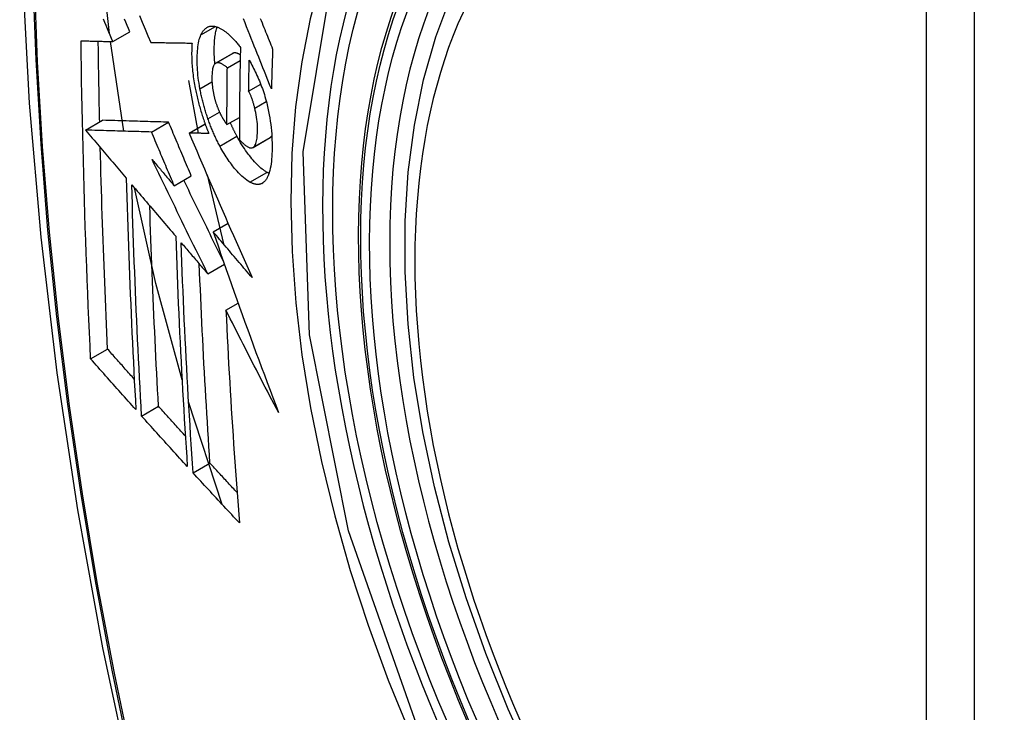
# Model space of a CAD drawing. Header units: inches. Extents: x 581 to 683, y 228 to 312.
# Tile 35 of 104: x 605.763 to 606.104, y 295.39 to 295.629. Entities that reach past the tile are written whole.
import ezdxf

# ---------------------------------------------------------------- set-up
doc = ezdxf.new("R2010")
doc.units = ezdxf.units.IN
doc.header["$MEASUREMENT"] = 0
doc.layers.add('Visible Edges(ANSI)', color=7, linetype='Continuous', lineweight=25)
doc.layers.add('Visible Tangent Edges(ANSI)', color=7, linetype='Continuous', lineweight=25)

msp = doc.modelspace()

# ---------------------------------------------------------------- linework, layer by layer
at = {"layer": 'Visible Edges(ANSI)'}
for p, q in [((605.79546, 295.62147), (605.80135, 295.62487)), ((605.79929, 295.5905), (605.79463, 295.62149)), ((605.80855, 295.62119), (605.80866, 295.62118)), ((605.83099, 295.61399), (605.83688, 295.61738)), ((605.83505, 295.61241), (605.83948, 295.61496)), ((605.82156, 295.60803), (605.82499, 295.58979)), ((605.84241, 295.60434), (605.84657, 295.60673)), ((605.78603, 295.59089), (605.79192, 295.59428)), ((605.79192, 295.59428), (605.79192, 295.59428)), ((605.80883, 295.59022), (605.81473, 295.59362)), ((605.82181, 295.58987), (605.82734, 295.59306)), ((605.83491, 295.59277), (605.83922, 295.59525)), ((605.78603, 295.59089), (605.78603, 295.59089)), ((605.82197, 295.58987), (605.82181, 295.58987)), ((605.84391, 295.58489), (605.84981, 295.58829)), ((605.84981, 295.58829), (605.84986, 295.58832)), ((605.81669, 295.57164), (605.82259, 295.57503)), ((605.82803, 295.57538), (605.83369, 295.55157)), ((605.83015, 295.55574), (605.83528, 295.5587)), ((605.82828, 295.54122), (605.83403, 295.54453)), ((605.83456, 295.52864), (605.83878, 295.53107)), ((605.78778, 295.51184), (605.79365, 295.51522)), ((605.83328, 295.46151), (605.82166, 295.49701)), ((605.8054, 295.49208), (605.81125, 295.49545)), ((605.8232, 295.47245), (605.82904, 295.47581))]:
    msp.add_line(p, q, dxfattribs=at)
at = {"layer": 'Visible Edges(ANSI)', "flags": 128}
for points in [[(605.81728, 296.02388), (605.80444, 295.98577), (605.79339, 295.94653), (605.78409, 295.90624), (605.77654, 295.86497), (605.7707, 295.82278), (605.76655, 295.77974), (605.76408, 295.7359), (605.76326, 295.69132), (605.76407, 295.64608), (605.7665, 295.60022), (605.77052, 295.55383), (605.77612, 295.50695), (605.78326, 295.45966), (605.79194, 295.41203), (605.80213, 295.36411), (605.81381, 295.31599)], [(605.94074, 295.37177), (605.93216, 295.39078), (605.92442, 295.40997), (605.91757, 295.42923), (605.91163, 295.44849), (605.90664, 295.46767), (605.90261, 295.48667), (605.89957, 295.50542), (605.89754, 295.52384), (605.89653, 295.54185), (605.89655, 295.55936), (605.89761, 295.57632), (605.89971, 295.59264), (605.90286, 295.60825), (605.90707, 295.62308), (605.91233, 295.63706), (605.91863, 295.65013), (605.92596, 295.66219), (605.9343, 295.67319), (605.94363, 295.68303), (605.95388, 295.69164), (605.96499, 295.69895)], [(605.7943, 295.62421), (605.79216, 295.64422), (605.79068, 295.66397)], [(605.80465, 295.63047), (605.80563, 295.62814), (605.80661, 295.62581), (605.80758, 295.62349), (605.80855, 295.62119)], [(605.84641, 295.62949), (605.84672, 295.62871), (605.84703, 295.62794), (605.84735, 295.62716), (605.84766, 295.62639), (605.84797, 295.62563), (605.84828, 295.62486), (605.84859, 295.6241), (605.84889, 295.62334), (605.8492, 295.62259), (605.8495, 295.62184), (605.84981, 295.62109), (605.85011, 295.62034), (605.85041, 295.6196), (605.85071, 295.61886)], [(605.79546, 295.62147), (605.79499, 295.62257), (605.79452, 295.62367), (605.79406, 295.62477), (605.79359, 295.62587), (605.79313, 295.62697), (605.79266, 295.62807), (605.79219, 295.62917)], [(605.80135, 295.62487), (605.80089, 295.62597), (605.80042, 295.62706), (605.79996, 295.62816), (605.79949, 295.62926)], [(605.82593, 295.62381), (605.82603, 295.62403), (605.82614, 295.62425), (605.82625, 295.62445), (605.82637, 295.62464), (605.82648, 295.62483), (605.8266, 295.62501), (605.82673, 295.62518), (605.82686, 295.62535), (605.82699, 295.6255), (605.82712, 295.62565), (605.82726, 295.62579), (605.8274, 295.62592), (605.82754, 295.62604), (605.82769, 295.62615), (605.82784, 295.62626), (605.82799, 295.62635), (605.82814, 295.62644), (605.8283, 295.62652), (605.82846, 295.62658), (605.82862, 295.62664), (605.82879, 295.62669), (605.82896, 295.62674), (605.82913, 295.62677), (605.8293, 295.6268)], [(605.8293, 295.6268), (605.82948, 295.62681), (605.82967, 295.62682), (605.82985, 295.62682), (605.83004, 295.62682), (605.83023, 295.6268), (605.83042, 295.62678), (605.83061, 295.62675), (605.8308, 295.62671), (605.831, 295.62667), (605.83119, 295.62661), (605.83139, 295.62655), (605.83159, 295.62649), (605.83179, 295.62641), (605.83199, 295.62633), (605.83219, 295.62624), (605.83239, 295.62614), (605.8326, 295.62604), (605.8328, 295.62593), (605.83301, 295.62581), (605.83322, 295.62569), (605.83343, 295.62556), (605.83364, 295.62542), (605.83385, 295.62527), (605.83406, 295.62512)], [(605.83074, 295.6138), (605.83068, 295.61444), (605.83064, 295.61507), (605.8306, 295.61569), (605.83057, 295.61631), (605.83054, 295.61692), (605.83053, 295.61752), (605.83052, 295.61811), (605.83051, 295.6187), (605.83052, 295.61928), (605.83053, 295.61984), (605.83055, 295.6204), (605.83058, 295.62095), (605.83061, 295.62148), (605.83065, 295.62201), (605.8307, 295.62252), (605.83076, 295.62303), (605.83082, 295.62352), (605.8309, 295.62399), (605.83098, 295.62445), (605.83107, 295.6249), (605.83117, 295.62532), (605.83128, 295.62573), (605.8314, 295.62613), (605.83153, 295.6265)], [(605.85027, 295.60514), (605.84979, 295.60634), (605.84931, 295.60754), (605.84883, 295.60875), (605.84834, 295.60995), (605.84786, 295.61117), (605.84737, 295.61239), (605.84687, 295.61361), (605.84638, 295.61485), (605.84588, 295.6161), (605.84538, 295.61735), (605.84487, 295.61862), (605.84436, 295.6199), (605.84384, 295.62119), (605.84332, 295.6225), (605.84279, 295.62382), (605.84225, 295.62516), (605.84171, 295.62652), (605.84116, 295.62789), (605.8406, 295.62929)], [(605.82558, 295.60516), (605.82541, 295.60612), (605.82526, 295.60707), (605.82512, 295.60801), (605.825, 295.60894), (605.82489, 295.60986), (605.82481, 295.61077), (605.82474, 295.61166), (605.82468, 295.61254), (605.82465, 295.61341), (605.82462, 295.61427), (605.82462, 295.6151), (605.82462, 295.61592), (605.82464, 295.61672), (605.82468, 295.61749), (605.82472, 295.61825), (605.82479, 295.61899), (605.82487, 295.6197), (605.82497, 295.62038), (605.82508, 295.62104), (605.82521, 295.62166), (605.82536, 295.62225), (605.82553, 295.62281), (605.82572, 295.62333), (605.82593, 295.62381)], [(605.83406, 295.62512), (605.83429, 295.62495), (605.83452, 295.62478), (605.83474, 295.6246), (605.83497, 295.62441), (605.8352, 295.62422), (605.83543, 295.62402), (605.83566, 295.62381), (605.83589, 295.6236), (605.83612, 295.62338), (605.83635, 295.62316), (605.83658, 295.62293), (605.83681, 295.6227), (605.83704, 295.62246), (605.83727, 295.62221), (605.8375, 295.62196), (605.83773, 295.6217), (605.83796, 295.62144), (605.83819, 295.62117), (605.83843, 295.6209), (605.83866, 295.62062), (605.83889, 295.62034), (605.83912, 295.62005), (605.83935, 295.61975), (605.83958, 295.61945)], [(605.78449, 295.62174), (605.78494, 295.62173), (605.78539, 295.62172), (605.78584, 295.62171), (605.7863, 295.6217), (605.78675, 295.62168), (605.7872, 295.62167), (605.78766, 295.62166), (605.78812, 295.62165), (605.78857, 295.62164), (605.78903, 295.62163), (605.78949, 295.62162), (605.78995, 295.62161), (605.7904, 295.62159), (605.79086, 295.62158), (605.79132, 295.62157), (605.79178, 295.62156), (605.79224, 295.62155), (605.7927, 295.62154), (605.79316, 295.62153), (605.79362, 295.62152), (605.79408, 295.6215), (605.79454, 295.62149), (605.795, 295.62148), (605.79546, 295.62147)], [(605.78778, 295.51184), (605.78758, 295.51638), (605.78737, 295.52091), (605.78717, 295.52546), (605.78698, 295.53), (605.7868, 295.53455), (605.78662, 295.53911), (605.78644, 295.54366), (605.78627, 295.54823), (605.78611, 295.55279), (605.78595, 295.55737), (605.7858, 295.56194), (605.78566, 295.56652), (605.78552, 295.5711), (605.78539, 295.57568), (605.78527, 295.58026), (605.78515, 295.58484), (605.78505, 295.58943), (605.78494, 295.59403), (605.78485, 295.59863), (605.78476, 295.60324), (605.78468, 295.60786), (605.78461, 295.61248), (605.78455, 295.61711), (605.78449, 295.62174)], [(605.79092, 295.5937), (605.79089, 295.59486), (605.79086, 295.59602), (605.79084, 295.59718), (605.79082, 295.59834), (605.79079, 295.5995), (605.79077, 295.60066), (605.79075, 295.60182), (605.79072, 295.60298), (605.7907, 295.60414), (605.79068, 295.6053), (605.79066, 295.60647), (605.79064, 295.60763), (605.79062, 295.60879), (605.7906, 295.60995), (605.79058, 295.61111), (605.79056, 295.61228), (605.79054, 295.61344), (605.79052, 295.6146), (605.79051, 295.61577), (605.79049, 295.61693), (605.79047, 295.6181), (605.79046, 295.61926), (605.79044, 295.62043), (605.79043, 295.62159)], [(605.80866, 295.62118), (605.80924, 295.62117), (605.80982, 295.62116), (605.8104, 295.62115), (605.81099, 295.62114), (605.81157, 295.62113), (605.81216, 295.62112), (605.81275, 295.62111), (605.81334, 295.6211), (605.81393, 295.62109), (605.81452, 295.62108), (605.81511, 295.62107), (605.8157, 295.62106), (605.8163, 295.62105), (605.81689, 295.62104), (605.81748, 295.62103), (605.81808, 295.62102), (605.81867, 295.62101), (605.81927, 295.621), (605.81986, 295.62099), (605.82046, 295.62098), (605.82105, 295.62097), (605.82165, 295.62097), (605.82225, 295.62096), (605.82284, 295.62095)], [(605.82284, 295.62095), (605.8228, 295.62041), (605.82277, 295.61986), (605.82275, 295.6193), (605.82273, 295.61873), (605.82272, 295.61815), (605.82271, 295.61757), (605.82271, 295.61697), (605.82272, 295.61637), (605.82274, 295.61576), (605.82276, 295.61514), (605.82279, 295.61451), (605.82282, 295.61388), (605.82287, 295.61325), (605.82292, 295.6126), (605.82298, 295.61195), (605.82304, 295.6113), (605.82312, 295.61064), (605.8232, 295.60997), (605.82328, 295.6093), (605.82338, 295.60863), (605.82348, 295.60795), (605.82359, 295.60727), (605.82371, 295.60659), (605.82384, 295.6059)], [(605.83958, 295.61945), (605.83955, 295.61812), (605.83952, 295.61679), (605.83949, 295.61545), (605.83946, 295.61412), (605.83944, 295.61279), (605.83941, 295.61146), (605.83939, 295.61013), (605.83937, 295.6088), (605.83935, 295.60748), (605.83933, 295.60615), (605.83931, 295.60482), (605.83929, 295.6035), (605.83928, 295.60217), (605.83926, 295.60085), (605.83925, 295.59953), (605.83924, 295.5982), (605.83923, 295.59688), (605.83922, 295.59556), (605.83921, 295.59424), (605.83921, 295.59292), (605.8392, 295.5916), (605.8392, 295.59028), (605.8392, 295.58896), (605.8392, 295.58765)], [(605.837, 295.61744), (605.837, 295.61744), (605.83699, 295.61744), (605.83699, 295.61744), (605.83698, 295.61743), (605.83698, 295.61743), (605.83697, 295.61743), (605.83697, 295.61743), (605.83696, 295.61743), (605.83696, 295.61742), (605.83695, 295.61742), (605.83695, 295.61742), (605.83694, 295.61742), (605.83694, 295.61741), (605.83693, 295.61741), (605.83693, 295.61741), (605.83692, 295.61741), (605.83692, 295.6174), (605.83691, 295.6174), (605.83691, 295.6174), (605.8369, 295.6174), (605.8369, 295.61739), (605.83689, 295.61739), (605.83689, 295.61739), (605.83688, 295.61738)], [(605.83952, 295.61688), (605.83941, 295.61695), (605.8393, 295.61701), (605.83918, 295.61707), (605.83907, 295.61713), (605.83896, 295.61719), (605.83885, 295.61724), (605.83874, 295.61729), (605.83863, 295.61734), (605.83852, 295.61738), (605.83841, 295.61742), (605.8383, 295.61745), (605.8382, 295.61748), (605.83809, 295.61751), (605.83798, 295.61753), (605.83788, 295.61755), (605.83778, 295.61756), (605.83768, 295.61756), (605.83757, 295.61756), (605.83748, 295.61756), (605.83738, 295.61755), (605.83728, 295.61753), (605.83719, 295.61751), (605.83709, 295.61748), (605.837, 295.61744)], [(605.85071, 295.61886), (605.85069, 295.61829), (605.85067, 295.61771), (605.85065, 295.61714), (605.85063, 295.61657), (605.85061, 295.616), (605.85059, 295.61543), (605.85057, 295.61485), (605.85055, 295.61428), (605.85053, 295.61371), (605.85051, 295.61314), (605.85049, 295.61257), (605.85047, 295.612), (605.85045, 295.61142), (605.85044, 295.61085), (605.85042, 295.61028), (605.8504, 295.60971), (605.85038, 295.60914), (605.85037, 295.60857), (605.85035, 295.608), (605.85033, 295.60743), (605.85032, 295.60685), (605.8503, 295.60628), (605.85029, 295.60571), (605.85027, 295.60514)], [(605.8311, 295.61405), (605.8309, 295.61394), (605.83072, 295.61378), (605.83055, 295.61358), (605.8304, 295.61333), (605.83026, 295.61305), (605.83014, 295.61273), (605.83004, 295.61238), (605.82996, 295.612), (605.82988, 295.61159), (605.82983, 295.61116), (605.82978, 295.61071), (605.82975, 295.61024), (605.82972, 295.60975), (605.82971, 295.60926), (605.82971, 295.60874), (605.82972, 295.60821), (605.82973, 295.60767), (605.82976, 295.60712), (605.8298, 295.60655), (605.82986, 295.60598), (605.82993, 295.60539), (605.83001, 295.6048), (605.83011, 295.6042), (605.83023, 295.60359)], [(605.83505, 295.61241), (605.83488, 295.61256), (605.8347, 295.6127), (605.83453, 295.61284), (605.83435, 295.61298), (605.83417, 295.61311), (605.834, 295.61323), (605.83382, 295.61335), (605.83365, 295.61346), (605.83348, 295.61357), (605.8333, 295.61367), (605.83313, 295.61376), (605.83296, 295.61384), (605.8328, 295.61392), (605.83263, 295.61398), (605.83247, 295.61404), (605.8323, 295.61409), (605.83215, 295.61412), (605.83199, 295.61415), (605.83183, 295.61416), (605.83168, 295.61417), (605.83153, 295.61416), (605.83139, 295.61413), (605.83124, 295.6141), (605.8311, 295.61405)], [(605.83491, 295.59277), (605.83491, 295.59359), (605.83491, 295.5944), (605.83491, 295.59522), (605.83492, 295.59603), (605.83492, 295.59685), (605.83492, 295.59767), (605.83492, 295.59848), (605.83493, 295.5993), (605.83493, 295.60012), (605.83494, 295.60094), (605.83494, 295.60175), (605.83495, 295.60257), (605.83495, 295.60339), (605.83496, 295.60421), (605.83497, 295.60503), (605.83498, 295.60585), (605.83498, 295.60667), (605.83499, 295.60749), (605.835, 295.60831), (605.83501, 295.60913), (605.83502, 295.60995), (605.83503, 295.61077), (605.83504, 295.61159), (605.83505, 295.61241)], [(605.84241, 295.60434), (605.84242, 295.60478), (605.84243, 295.60523), (605.84243, 295.60567), (605.84244, 295.60612), (605.84245, 295.60657), (605.84246, 295.60701), (605.84246, 295.60746), (605.84247, 295.6079), (605.84248, 295.60835), (605.84249, 295.6088), (605.8425, 295.60924), (605.84251, 295.60969), (605.84252, 295.61013), (605.84253, 295.61058), (605.84254, 295.61103), (605.84255, 295.61147), (605.84256, 295.61192), (605.84256, 295.61237), (605.84257, 295.61281), (605.84259, 295.61326), (605.8426, 295.61371), (605.84261, 295.61415), (605.84262, 295.6146), (605.84263, 295.61505)], [(605.84263, 295.61505), (605.84293, 295.6145), (605.84323, 295.61394), (605.84354, 295.61337), (605.84384, 295.61279), (605.84413, 295.61221), (605.84443, 295.61161), (605.84472, 295.61101), (605.84501, 295.61039), (605.84529, 295.60977), (605.84557, 295.60914), (605.84585, 295.60851), (605.84612, 295.60786), (605.84639, 295.60721), (605.84665, 295.60655), (605.8469, 295.60588), (605.84715, 295.6052), (605.84738, 295.60452), (605.84761, 295.60383), (605.84784, 295.60314), (605.84805, 295.60244), (605.84826, 295.60174), (605.84845, 295.60103), (605.84864, 295.60032), (605.84881, 295.5996)], [(605.82384, 295.6059), (605.82393, 295.6054), (605.82403, 295.6049), (605.82413, 295.6044), (605.82424, 295.6039), (605.82435, 295.6034), (605.82446, 295.6029), (605.82458, 295.6024), (605.8247, 295.6019), (605.82482, 295.60139), (605.82494, 295.60089), (605.82507, 295.60039), (605.8252, 295.59989), (605.82534, 295.59939), (605.82548, 295.59889), (605.82562, 295.59839), (605.82576, 295.59789), (605.82591, 295.59739), (605.82606, 295.5969), (605.82622, 295.5964), (605.82637, 295.59591), (605.82653, 295.59542), (605.82669, 295.59493), (605.82686, 295.59444), (605.82703, 295.59396)], [(605.82833, 295.59482), (605.82818, 295.59524), (605.82804, 295.59566), (605.8279, 295.59609), (605.82777, 295.59651), (605.82763, 295.59694), (605.8275, 295.59737), (605.82737, 295.59779), (605.82724, 295.59822), (605.82712, 295.59866), (605.82699, 295.59909), (605.82687, 295.59952), (605.82676, 295.59996), (605.82664, 295.60039), (605.82653, 295.60083), (605.82643, 295.60126), (605.82632, 295.60169), (605.82622, 295.60213), (605.82612, 295.60256), (605.82602, 295.60299), (605.82593, 295.60343), (605.82584, 295.60386), (605.82575, 295.60429), (605.82567, 295.60473), (605.82558, 295.60516)], [(605.83023, 295.60359), (605.83028, 295.60339), (605.83032, 295.6032), (605.83036, 295.603), (605.83041, 295.6028), (605.83046, 295.6026), (605.8305, 295.6024), (605.83055, 295.6022), (605.8306, 295.60201), (605.83066, 295.60181), (605.83071, 295.60161), (605.83076, 295.60141), (605.83082, 295.60122), (605.83088, 295.60102), (605.83093, 295.60082), (605.83099, 295.60063), (605.83105, 295.60044), (605.83112, 295.60024), (605.83118, 295.60005), (605.83124, 295.59986), (605.83131, 295.59967), (605.83137, 295.59948), (605.83144, 295.59929), (605.83151, 295.5991), (605.83158, 295.59892)], [(605.84453, 295.5985), (605.84446, 295.59876), (605.8444, 295.59903), (605.84432, 295.59929), (605.84425, 295.59955), (605.84418, 295.59981), (605.8441, 295.60008), (605.84402, 295.60034), (605.84394, 295.6006), (605.84386, 295.60086), (605.84378, 295.60112), (605.84369, 295.60137), (605.84361, 295.60162), (605.84352, 295.60187), (605.84343, 295.60212), (605.84333, 295.60236), (605.84324, 295.6026), (605.84314, 295.60283), (605.84304, 295.60307), (605.84294, 295.60329), (605.84284, 295.60351), (605.84274, 295.60373), (605.84263, 295.60394), (605.84252, 295.60414), (605.84241, 295.60434)], [(605.83158, 295.59892), (605.83165, 295.59875), (605.83171, 295.59858), (605.83178, 295.59841), (605.83184, 295.59825), (605.83191, 295.59809), (605.83198, 295.59792), (605.83205, 295.59776), (605.83212, 295.5976), (605.83219, 295.59745), (605.83226, 295.59729), (605.83233, 295.59713), (605.8324, 295.59698), (605.83247, 295.59683), (605.83254, 295.59668), (605.83261, 295.59653), (605.83269, 295.59638), (605.83276, 295.59623), (605.83284, 295.59609), (605.83291, 295.59595), (605.83299, 295.59581), (605.83306, 295.59567), (605.83314, 295.59553), (605.83322, 295.59539), (605.83329, 295.59526)], [(605.84881, 295.5996), (605.84907, 295.59846), (605.84931, 295.59733), (605.84953, 295.5962), (605.84972, 295.59508), (605.84989, 295.59396), (605.85004, 295.59285), (605.85017, 295.59176), (605.85028, 295.59068), (605.85037, 295.58962), (605.85043, 295.58858), (605.85048, 295.58755), (605.85051, 295.58653), (605.85053, 295.58554), (605.85053, 295.58456), (605.85051, 295.5836), (605.85048, 295.58267), (605.85043, 295.58176), (605.85036, 295.58087), (605.85028, 295.58002), (605.85017, 295.5792), (605.85005, 295.57841), (605.8499, 295.57766), (605.84974, 295.57695), (605.84955, 295.57628)], [(605.84396, 295.58492), (605.84418, 295.58509), (605.84439, 295.58532), (605.84458, 295.58559), (605.84474, 295.58591), (605.84489, 295.58628), (605.84502, 295.58668), (605.84513, 295.58712), (605.84522, 295.58759), (605.8453, 295.58809), (605.84536, 295.58862), (605.84541, 295.58917), (605.84545, 295.58975), (605.84547, 295.59033), (605.84548, 295.59096), (605.84548, 295.59165), (605.84546, 295.59235), (605.84542, 295.59308), (605.84536, 295.59382), (605.84528, 295.59458), (605.84517, 295.59536), (605.84504, 295.59614), (605.84489, 295.59692), (605.84472, 295.59771), (605.84453, 295.5985)], [(605.81473, 295.59362), (605.81385, 295.59364), (605.81296, 295.59367), (605.81208, 295.59369), (605.81119, 295.59372), (605.8103, 295.59374), (605.80941, 295.59377), (605.80851, 295.59379), (605.80761, 295.59382), (605.8067, 295.59385), (605.80579, 295.59387), (605.80486, 295.5939), (605.80393, 295.59393), (605.803, 295.59395), (605.80205, 295.59398), (605.80109, 295.59401), (605.80012, 295.59404), (605.79915, 295.59407), (605.79815, 295.5941), (605.79715, 295.59413), (605.79613, 295.59415), (605.7951, 295.59419), (605.79406, 295.59422), (605.793, 295.59425), (605.79192, 295.59428)], [(605.82259, 295.57503), (605.82226, 295.57581), (605.82193, 295.57658), (605.8216, 295.57736), (605.82127, 295.57813), (605.82094, 295.5789), (605.82061, 295.57968), (605.82028, 295.58045), (605.81995, 295.58123), (605.81963, 295.582), (605.8193, 295.58278), (605.81897, 295.58355), (605.81864, 295.58433), (605.81832, 295.5851), (605.81799, 295.58588), (605.81766, 295.58665), (605.81733, 295.58743), (605.81701, 295.5882), (605.81668, 295.58897), (605.81635, 295.58975), (605.81603, 295.59052), (605.8157, 295.5913), (605.81538, 295.59207), (605.81505, 295.59284), (605.81473, 295.59362)], [(605.82703, 295.59396), (605.82709, 295.59377), (605.82715, 295.59359), (605.82722, 295.59341), (605.82728, 295.59323), (605.82735, 295.59305), (605.82741, 295.59287), (605.82748, 295.59269), (605.82754, 295.59251), (605.82761, 295.59233), (605.82768, 295.59216), (605.82774, 295.59198), (605.82781, 295.5918), (605.82788, 295.59162), (605.82795, 295.59145), (605.82801, 295.59127), (605.82808, 295.5911), (605.82815, 295.59092), (605.82822, 295.59075), (605.82829, 295.59057), (605.82836, 295.5904), (605.82843, 295.59022), (605.8285, 295.59005), (605.82857, 295.58988), (605.82864, 295.5897)], [(605.83247, 295.58534), (605.83228, 295.5857), (605.83209, 295.58606), (605.8319, 295.58642), (605.83172, 295.58679), (605.83153, 295.58716), (605.83135, 295.58753), (605.83117, 295.58791), (605.83099, 295.58829), (605.83081, 295.58867), (605.83063, 295.58906), (605.83045, 295.58945), (605.83028, 295.58984), (605.83011, 295.59024), (605.82994, 295.59064), (605.82977, 295.59104), (605.8296, 295.59145), (605.82943, 295.59186), (605.82927, 295.59227), (605.82911, 295.59269), (605.82895, 295.59311), (605.82879, 295.59353), (605.82864, 295.59396), (605.82848, 295.59439), (605.82833, 295.59482)], [(605.83329, 295.59526), (605.83336, 295.59515), (605.83342, 295.59504), (605.83349, 295.59492), (605.83356, 295.59481), (605.83362, 295.5947), (605.83369, 295.59459), (605.83376, 295.59448), (605.83382, 295.59438), (605.83389, 295.59427), (605.83396, 295.59416), (605.83403, 295.59405), (605.8341, 295.59395), (605.83416, 295.59384), (605.83423, 295.59374), (605.8343, 295.59363), (605.83437, 295.59353), (605.83444, 295.59343), (605.8345, 295.59333), (605.83457, 295.59323), (605.83464, 295.59314), (605.83471, 295.59304), (605.83478, 295.59295), (605.83484, 295.59286), (605.83491, 295.59277)], [(605.83837, 295.58873), (605.83827, 295.58892), (605.83817, 295.58911), (605.83807, 295.5893), (605.83797, 295.58949), (605.83788, 295.58968), (605.83778, 295.58987), (605.83768, 295.59006), (605.83758, 295.59025), (605.83749, 295.59044), (605.83739, 295.59064), (605.83729, 295.59083), (605.8372, 295.59103), (605.8371, 295.59123), (605.83701, 295.59142), (605.83691, 295.59162), (605.83682, 295.59182), (605.83673, 295.59202), (605.83663, 295.59222), (605.83654, 295.59242), (605.83645, 295.59263), (605.83636, 295.59283), (605.83627, 295.59304), (605.83618, 295.59324), (605.83609, 295.59345)], [(605.80883, 295.59022), (605.80795, 295.59025), (605.80707, 295.59027), (605.80618, 295.5903), (605.8053, 295.59032), (605.80441, 295.59035), (605.80351, 295.59037), (605.80261, 295.5904), (605.80171, 295.59043), (605.8008, 295.59045), (605.79989, 295.59048), (605.79897, 295.59051), (605.79804, 295.59053), (605.7971, 295.59056), (605.79615, 295.59059), (605.7952, 295.59062), (605.79423, 295.59064), (605.79325, 295.59067), (605.79226, 295.5907), (605.79126, 295.59073), (605.79024, 295.59076), (605.78921, 295.59079), (605.78817, 295.59082), (605.7871, 295.59085), (605.78603, 295.59089)], [(605.78603, 295.59089), (605.78661, 295.5902), (605.7872, 295.5895), (605.78778, 295.58881), (605.78837, 295.58812), (605.78895, 295.58743), (605.78954, 295.58674), (605.79013, 295.58604), (605.79071, 295.58535), (605.7913, 295.58466), (605.79189, 295.58397), (605.79247, 295.58327), (605.79306, 295.58258), (605.79365, 295.58189), (605.79424, 295.58119), (605.79482, 295.5805), (605.79541, 295.57981), (605.796, 295.57912), (605.79659, 295.57842), (605.79717, 295.57773), (605.79776, 295.57704), (605.79835, 295.57635), (605.79894, 295.57565), (605.79952, 295.57496), (605.80011, 295.57427)], [(605.81669, 295.57164), (605.81637, 295.57241), (605.81604, 295.57319), (605.81571, 295.57396), (605.81538, 295.57474), (605.81505, 295.57551), (605.81472, 295.57629), (605.81439, 295.57706), (605.81406, 295.57783), (605.81373, 295.57861), (605.8134, 295.57938), (605.81308, 295.58016), (605.81275, 295.58093), (605.81242, 295.58171), (605.81209, 295.58248), (605.81177, 295.58326), (605.81144, 295.58403), (605.81111, 295.58481), (605.81079, 295.58558), (605.81046, 295.58635), (605.81013, 295.58713), (605.80981, 295.5879), (605.80948, 295.58868), (605.80916, 295.58945), (605.80883, 295.59022)], [(605.82181, 295.58987), (605.82268, 295.58783), (605.82356, 295.58578), (605.82444, 295.58373), (605.82532, 295.58167), (605.82621, 295.5796), (605.82711, 295.57753), (605.828, 295.57545), (605.8289, 295.57336), (605.8298, 295.57128), (605.83071, 295.56919), (605.83162, 295.56709), (605.83253, 295.565), (605.83344, 295.5629), (605.83436, 295.5608), (605.83527, 295.55871), (605.83619, 295.55661), (605.83712, 295.55451), (605.83804, 295.55242), (605.83896, 295.55032), (605.83989, 295.54823), (605.84081, 295.54614), (605.84174, 295.54406), (605.84266, 295.54198), (605.84359, 295.5399)], [(605.82864, 295.5897), (605.82836, 295.58971), (605.82809, 295.58972), (605.82781, 295.58972), (605.82753, 295.58973), (605.82725, 295.58974), (605.82697, 295.58974), (605.82669, 295.58975), (605.82641, 295.58976), (605.82613, 295.58976), (605.82586, 295.58977), (605.82558, 295.58978), (605.8253, 295.58978), (605.82502, 295.58979), (605.82474, 295.5898), (605.82446, 295.58981), (605.82419, 295.58981), (605.82391, 295.58982), (605.82363, 295.58983), (605.82336, 295.58983), (605.82308, 295.58984), (605.8228, 295.58985), (605.82253, 295.58985), (605.82225, 295.58986), (605.82197, 295.58987)], [(605.84875, 295.57628), (605.84834, 295.57653), (605.84791, 295.5768), (605.84749, 295.5771), (605.84706, 295.57743), (605.84663, 295.57778), (605.84619, 295.57817), (605.84576, 295.57857), (605.84532, 295.57901), (605.84488, 295.57946), (605.84444, 295.57994), (605.84399, 295.58044), (605.84355, 295.58096), (605.84311, 295.5815), (605.84267, 295.58205), (605.84223, 295.58262), (605.8418, 295.58322), (605.84136, 295.58383), (605.84093, 295.58447), (605.84049, 295.58513), (605.84006, 295.58581), (605.83963, 295.58651), (605.83921, 295.58723), (605.83879, 295.58797), (605.83837, 295.58873)], [(605.84986, 295.58832), (605.84988, 295.58833), (605.84991, 295.58835), (605.84994, 295.58837), (605.84996, 295.58839), (605.84999, 295.58841), (605.85001, 295.58843), (605.85003, 295.58845), (605.85006, 295.58847), (605.85008, 295.58849), (605.85011, 295.58851), (605.85013, 295.58854), (605.85015, 295.58856), (605.85018, 295.58858), (605.8502, 295.58861), (605.85022, 295.58863), (605.85024, 295.58866), (605.85027, 295.58869), (605.85029, 295.58872), (605.85031, 295.58874), (605.85033, 295.58877), (605.85035, 295.5888), (605.85037, 295.58883), (605.85039, 295.58886), (605.85041, 295.58889)], [(605.84286, 295.57289), (605.8423, 295.57321), (605.84174, 295.57359), (605.84117, 295.57402), (605.8406, 295.5745), (605.84003, 295.57502), (605.83947, 295.57556), (605.83893, 295.57612), (605.83844, 295.57666), (605.83798, 295.57718), (605.83757, 295.57766), (605.8372, 295.57812), (605.83682, 295.57859), (605.83645, 295.57907), (605.83609, 295.57956), (605.83572, 295.58007), (605.83535, 295.5806), (605.83499, 295.58114), (605.83462, 295.58169), (605.83426, 295.58226), (605.8339, 295.58284), (605.83354, 295.58344), (605.83318, 295.58406), (605.83283, 295.58469), (605.83247, 295.58534)], [(605.8392, 295.58765), (605.83941, 295.58741), (605.83962, 295.58718), (605.83984, 295.58696), (605.84005, 295.58674), (605.84026, 295.58653), (605.84048, 295.58633), (605.84069, 295.58613), (605.8409, 295.58595), (605.84111, 295.58577), (605.84132, 295.58561), (605.84152, 295.58545), (605.84173, 295.58531), (605.84194, 295.58518), (605.84214, 295.58507), (605.84234, 295.58496), (605.84254, 295.58488), (605.84274, 295.58481), (605.84293, 295.58476), (605.84311, 295.58473), (605.84329, 295.58472), (605.84347, 295.58474), (605.84364, 295.58477), (605.8438, 295.58483), (605.84396, 295.58492)], [(605.79365, 295.51522), (605.79351, 295.5181), (605.79338, 295.52099), (605.79326, 295.52387), (605.79313, 295.52676), (605.79301, 295.52965), (605.79289, 295.53254), (605.79277, 295.53543), (605.79265, 295.53832), (605.79254, 295.54121), (605.79243, 295.54411), (605.79232, 295.547), (605.79221, 295.5499), (605.79211, 295.5528), (605.792, 295.55571), (605.7919, 295.55861), (605.79181, 295.56152), (605.79171, 295.56443), (605.79162, 295.56734), (605.79153, 295.57025), (605.79145, 295.57317), (605.79136, 295.57609), (605.79128, 295.57901), (605.7912, 295.58194), (605.79113, 295.58486)], [(605.82828, 295.54122), (605.82746, 295.54287), (605.82665, 295.54451), (605.82584, 295.54615), (605.82502, 295.5478), (605.82421, 295.54945), (605.8234, 295.5511), (605.82259, 295.55275), (605.82178, 295.5544), (605.82097, 295.55605), (605.82017, 295.55771), (605.81936, 295.55936), (605.81855, 295.56101), (605.81775, 295.56266), (605.81695, 295.56431), (605.81615, 295.56596), (605.81535, 295.56761), (605.81455, 295.56926), (605.81375, 295.5709), (605.81296, 295.57255), (605.81217, 295.57419), (605.81138, 295.57583), (605.81059, 295.57747), (605.8098, 295.5791), (605.80902, 295.58073)], [(605.80902, 295.58073), (605.80934, 295.58036), (605.80966, 295.57998), (605.80997, 295.5796), (605.81029, 295.57922), (605.81061, 295.57884), (605.81093, 295.57846), (605.81125, 295.57808), (605.81157, 295.5777), (605.81189, 295.57733), (605.81221, 295.57695), (605.81253, 295.57657), (605.81285, 295.57619), (605.81317, 295.57581), (605.81349, 295.57543), (605.81381, 295.57505), (605.81413, 295.57467), (605.81445, 295.57429), (605.81477, 295.57391), (605.81509, 295.57353), (605.81541, 295.57316), (605.81573, 295.57278), (605.81605, 295.5724), (605.81637, 295.57202), (605.81669, 295.57164)], [(605.84955, 295.57628), (605.84947, 295.57604), (605.84939, 295.5758), (605.84931, 295.57557), (605.84923, 295.57535), (605.84914, 295.57514), (605.84905, 295.57493), (605.84895, 295.57472), (605.84886, 295.57453), (605.84876, 295.57434), (605.84866, 295.57416), (605.84855, 295.57398), (605.84844, 295.57382), (605.84833, 295.57366), (605.84822, 295.57351), (605.8481, 295.57336), (605.84798, 295.57322), (605.84786, 295.5731), (605.84773, 295.57298), (605.8476, 295.57286), (605.84747, 295.57276), (605.84734, 295.57266), (605.8472, 295.57257), (605.84706, 295.57249), (605.84692, 295.57242)], [(605.84944, 295.57595), (605.84941, 295.57596), (605.84939, 295.57597), (605.84936, 295.57599), (605.84933, 295.576), (605.8493, 295.57601), (605.84927, 295.57602), (605.84924, 295.57604), (605.84922, 295.57605), (605.84919, 295.57606), (605.84916, 295.57608), (605.84913, 295.57609), (605.8491, 295.57611), (605.84907, 295.57612), (605.84904, 295.57613), (605.84901, 295.57615), (605.84899, 295.57616), (605.84896, 295.57618), (605.84893, 295.57619), (605.8489, 295.57621), (605.84887, 295.57622), (605.84884, 295.57624), (605.84881, 295.57625), (605.84878, 295.57627), (605.84875, 295.57628)], [(605.80011, 295.57427), (605.8002, 295.57091), (605.8003, 295.56756), (605.8004, 295.5642), (605.8005, 295.56085), (605.80061, 295.5575), (605.80072, 295.55415), (605.80084, 295.5508), (605.80096, 295.54746), (605.80109, 295.54412), (605.80122, 295.54077), (605.80135, 295.53744), (605.80149, 295.5341), (605.80163, 295.53077), (605.80177, 295.52744), (605.80192, 295.52411), (605.80208, 295.52079), (605.80223, 295.51747), (605.80239, 295.51415), (605.80256, 295.51083), (605.80272, 295.50752), (605.80289, 295.50421), (605.80306, 295.5009), (605.80324, 295.49759), (605.80342, 295.49429)], [(605.80202, 295.57202), (605.80265, 295.57128), (605.80328, 295.57054), (605.80391, 295.5698), (605.80454, 295.56906), (605.80517, 295.56832), (605.8058, 295.56757), (605.80643, 295.56683), (605.80706, 295.56609), (605.80769, 295.56534), (605.80833, 295.5646), (605.80896, 295.56386), (605.80959, 295.56311), (605.81022, 295.56237), (605.81086, 295.56162), (605.81149, 295.56088), (605.81212, 295.56014), (605.81276, 295.55939), (605.81339, 295.55865), (605.81402, 295.55791), (605.81466, 295.55716), (605.81529, 295.55642), (605.81592, 295.55568), (605.81656, 295.55494), (605.81719, 295.5542)], [(605.8054, 295.49208), (605.80522, 295.49538), (605.80504, 295.49868), (605.80486, 295.50199), (605.80469, 295.50529), (605.80452, 295.5086), (605.80435, 295.51192), (605.80419, 295.51523), (605.80403, 295.51855), (605.80388, 295.52187), (605.80372, 295.52519), (605.80357, 295.52852), (605.80343, 295.53185), (605.80329, 295.53518), (605.80315, 295.53852), (605.80302, 295.54186), (605.80289, 295.5452), (605.80277, 295.54854), (605.80265, 295.55189), (605.80253, 295.55524), (605.80242, 295.55859), (605.80231, 295.56195), (605.80221, 295.5653), (605.80211, 295.56866), (605.80202, 295.57202)], [(605.83362, 295.54571), (605.83305, 295.54686), (605.83247, 295.54802), (605.8319, 295.54918), (605.83133, 295.55033), (605.83076, 295.55149), (605.83019, 295.55265), (605.82962, 295.55381), (605.82905, 295.55497), (605.82848, 295.55613), (605.82791, 295.5573), (605.82735, 295.55846), (605.82678, 295.55962), (605.82621, 295.56078), (605.82564, 295.56194), (605.82508, 295.56311), (605.82451, 295.56427), (605.82394, 295.56543), (605.82338, 295.56659), (605.82282, 295.56775), (605.82225, 295.56891), (605.82169, 295.57007), (605.82113, 295.57123), (605.82057, 295.57239), (605.82001, 295.57355)], [(605.84692, 295.57242), (605.84677, 295.57235), (605.84662, 295.57229), (605.84647, 295.57224), (605.84631, 295.5722), (605.84616, 295.57216), (605.846, 295.57214), (605.84584, 295.57212), (605.84567, 295.57211), (605.84551, 295.5721), (605.84535, 295.5721), (605.84518, 295.57211), (605.84501, 295.57213), (605.84484, 295.57216), (605.84467, 295.57219), (605.84449, 295.57223), (605.84432, 295.57228), (605.84414, 295.57233), (605.84396, 295.57239), (605.84378, 295.57246), (605.8436, 295.57253), (605.84341, 295.57261), (605.84323, 295.5727), (605.84304, 295.57279), (605.84286, 295.57289)], [(605.81939, 295.50459), (605.81038, 295.53788), (605.80296, 295.57092)], [(605.81125, 295.49545), (605.8111, 295.49832), (605.81094, 295.50118), (605.81079, 295.50405), (605.81064, 295.50692), (605.81049, 295.50979), (605.81035, 295.51267), (605.8102, 295.51554), (605.81006, 295.51842), (605.80993, 295.5213), (605.80979, 295.52418), (605.80966, 295.52706), (605.80953, 295.52995), (605.80941, 295.53284), (605.80928, 295.53573), (605.80916, 295.53862), (605.80904, 295.54152), (605.80893, 295.54441), (605.80882, 295.54731), (605.80871, 295.55021), (605.8086, 295.55311), (605.8085, 295.55602), (605.8084, 295.55892), (605.80831, 295.56182), (605.80822, 295.56473)], [(605.84359, 295.5399), (605.84303, 295.54056), (605.84247, 295.54122), (605.84191, 295.54188), (605.84135, 295.54254), (605.84079, 295.5432), (605.84023, 295.54386), (605.83967, 295.54452), (605.8391, 295.54518), (605.83854, 295.54584), (605.83798, 295.5465), (605.83742, 295.54717), (605.83686, 295.54783), (605.8363, 295.54849), (605.83574, 295.54915), (605.83518, 295.54981), (605.83462, 295.55047), (605.83406, 295.55113), (605.8335, 295.55179), (605.83294, 295.55245), (605.83238, 295.55311), (605.83182, 295.55377), (605.83126, 295.55443), (605.83071, 295.55508), (605.83015, 295.55574)], [(605.83015, 295.55574), (605.83104, 295.55314), (605.83194, 295.55055), (605.83284, 295.54795), (605.83374, 295.54534), (605.83465, 295.54274), (605.83557, 295.54014), (605.83648, 295.53753), (605.8374, 295.53493), (605.83833, 295.53232), (605.83926, 295.52972), (605.8402, 295.52711), (605.84113, 295.5245), (605.84208, 295.5219), (605.84303, 295.51929), (605.84398, 295.51668), (605.84494, 295.51408), (605.8459, 295.51147), (605.84687, 295.50887), (605.84784, 295.50626), (605.84882, 295.50366), (605.8498, 295.50106), (605.85078, 295.49846), (605.85178, 295.49586), (605.85277, 295.49327)], [(605.81719, 295.5542), (605.8173, 295.55085), (605.81742, 295.54751), (605.81754, 295.54417), (605.81767, 295.54084), (605.8178, 295.53751), (605.81794, 295.53418), (605.81809, 295.53085), (605.81824, 295.52752), (605.81839, 295.5242), (605.81855, 295.52087), (605.81871, 295.51755), (605.81888, 295.51423), (605.81905, 295.51091), (605.81923, 295.5076), (605.81941, 295.50429), (605.8196, 295.50098), (605.81979, 295.49767), (605.81998, 295.49437), (605.82017, 295.49107), (605.82038, 295.48777), (605.82058, 295.48448), (605.82079, 295.48119), (605.821, 295.4779), (605.82121, 295.47462)], [(605.8232, 295.47245), (605.82298, 295.47573), (605.82277, 295.47902), (605.82255, 295.48231), (605.82235, 295.48561), (605.82214, 295.48891), (605.82194, 295.49221), (605.82174, 295.49552), (605.82155, 295.49882), (605.82136, 295.50213), (605.82118, 295.50544), (605.821, 295.50875), (605.82082, 295.51207), (605.82065, 295.51538), (605.82048, 295.5187), (605.82032, 295.52201), (605.82016, 295.52533), (605.82001, 295.52865), (605.81986, 295.53197), (605.81972, 295.53529), (605.81958, 295.53862), (605.81945, 295.54195), (605.81932, 295.54529), (605.8192, 295.54862), (605.81909, 295.55197)], [(605.81909, 295.55197), (605.81947, 295.55152), (605.81985, 295.55107), (605.82023, 295.55063), (605.82062, 295.55018), (605.821, 295.54973), (605.82138, 295.54928), (605.82176, 295.54884), (605.82215, 295.54839), (605.82253, 295.54794), (605.82291, 295.54749), (605.82329, 295.54704), (605.82368, 295.5466), (605.82406, 295.54615), (605.82444, 295.5457), (605.82483, 295.54525), (605.82521, 295.5448), (605.82559, 295.54436), (605.82598, 295.54391), (605.82636, 295.54346), (605.82674, 295.54301), (605.82713, 295.54257), (605.82751, 295.54212), (605.82789, 295.54167), (605.82828, 295.54122)], [(605.82904, 295.47581), (605.82886, 295.47865), (605.82867, 295.4815), (605.82849, 295.48434), (605.82831, 295.48719), (605.82813, 295.49004), (605.82796, 295.4929), (605.82779, 295.49576), (605.82762, 295.49862), (605.82745, 295.50148), (605.82729, 295.50434), (605.82713, 295.50721), (605.82697, 295.51008), (605.82682, 295.51295), (605.82667, 295.51582), (605.82652, 295.5187), (605.82638, 295.52157), (605.82624, 295.52445), (605.8261, 295.52733), (605.82597, 295.53021), (605.82584, 295.53309), (605.82571, 295.53597), (605.82559, 295.53886), (605.82547, 295.54174), (605.82536, 295.54463)], [(605.85277, 295.49327), (605.852, 295.49474), (605.85122, 295.49621), (605.85045, 295.49768), (605.84967, 295.49915), (605.8489, 295.50063), (605.84813, 295.5021), (605.84737, 295.50358), (605.8466, 295.50505), (605.84583, 295.50653), (605.84507, 295.508), (605.84431, 295.50948), (605.84355, 295.51096), (605.84279, 295.51243), (605.84203, 295.51391), (605.84128, 295.51539), (605.84052, 295.51686), (605.83977, 295.51834), (605.83902, 295.51981), (605.83827, 295.52128), (605.83753, 295.52276), (605.83678, 295.52423), (605.83604, 295.5257), (605.8353, 295.52717), (605.83456, 295.52864)], [(605.83456, 295.52864), (605.8347, 295.52553), (605.83485, 295.52242), (605.835, 295.51931), (605.83516, 295.51621), (605.83532, 295.5131), (605.83549, 295.51001), (605.83567, 295.50691), (605.83585, 295.50382), (605.83603, 295.50074), (605.83622, 295.49765), (605.83641, 295.49458), (605.83661, 295.4915), (605.83681, 295.48844), (605.83701, 295.48537), (605.83722, 295.48232), (605.83743, 295.47927), (605.83765, 295.47623), (605.83787, 295.47319), (605.83809, 295.47016), (605.83831, 295.46714), (605.83854, 295.46412), (605.83877, 295.46111), (605.839, 295.45811), (605.83924, 295.45512)], [(605.80286, 295.50484), (605.80247, 295.50527), (605.80209, 295.5057), (605.8017, 295.50614), (605.80132, 295.50657), (605.80093, 295.507), (605.80055, 295.50743), (605.80016, 295.50787), (605.79978, 295.5083), (605.79939, 295.50873), (605.79901, 295.50916), (605.79863, 295.5096), (605.79824, 295.51003), (605.79786, 295.51046), (605.79747, 295.5109), (605.79709, 295.51133), (605.79671, 295.51176), (605.79632, 295.51219), (605.79594, 295.51262), (605.79556, 295.51306), (605.79517, 295.51349), (605.79479, 295.51392), (605.79441, 295.51435), (605.79403, 295.51479), (605.79365, 295.51522)], [(605.80342, 295.49429), (605.80276, 295.49502), (605.80211, 295.49575), (605.80146, 295.49648), (605.8008, 295.49721), (605.80015, 295.49794), (605.79949, 295.49867), (605.79884, 295.4994), (605.79819, 295.50013), (605.79754, 295.50087), (605.79688, 295.5016), (605.79623, 295.50233), (605.79558, 295.50306), (605.79493, 295.50379), (605.79428, 295.50453), (605.79362, 295.50526), (605.79297, 295.50599), (605.79232, 295.50672), (605.79167, 295.50745), (605.79102, 295.50819), (605.79037, 295.50892), (605.78973, 295.50965), (605.78908, 295.51038), (605.78843, 295.51111), (605.78778, 295.51184)], [(605.82054, 295.48516), (605.82015, 295.48558), (605.81976, 295.48601), (605.81937, 295.48644), (605.81898, 295.48687), (605.81859, 295.4873), (605.81821, 295.48773), (605.81782, 295.48816), (605.81743, 295.48859), (605.81704, 295.48902), (605.81666, 295.48945), (605.81627, 295.48988), (605.81588, 295.4903), (605.8155, 295.49073), (605.81511, 295.49116), (605.81472, 295.49159), (605.81434, 295.49202), (605.81395, 295.49245), (605.81356, 295.49288), (605.81318, 295.49331), (605.81279, 295.49374), (605.81241, 295.49417), (605.81202, 295.49459), (605.81164, 295.49502), (605.81125, 295.49545)], [(605.82121, 295.47462), (605.82055, 295.47535), (605.81988, 295.47607), (605.81922, 295.4768), (605.81856, 295.47753), (605.8179, 295.47825), (605.81724, 295.47898), (605.81658, 295.47971), (605.81592, 295.48044), (605.81525, 295.48116), (605.81459, 295.48189), (605.81393, 295.48262), (605.81328, 295.48335), (605.81262, 295.48408), (605.81196, 295.4848), (605.8113, 295.48553), (605.81064, 295.48626), (605.80998, 295.48699), (605.80933, 295.48772), (605.80867, 295.48844), (605.80802, 295.48917), (605.80736, 295.4899), (605.80671, 295.49063), (605.80605, 295.49135), (605.8054, 295.49208)], [(605.83843, 295.46562), (605.83804, 295.46604), (605.83764, 295.46647), (605.83725, 295.46689), (605.83686, 295.46732), (605.83646, 295.46774), (605.83607, 295.46817), (605.83568, 295.46859), (605.83529, 295.46902), (605.8349, 295.46944), (605.8345, 295.46987), (605.83411, 295.47029), (605.83372, 295.47072), (605.83333, 295.47114), (605.83294, 295.47156), (605.83255, 295.47199), (605.83216, 295.47241), (605.83177, 295.47284), (605.83138, 295.47326), (605.83099, 295.47369), (605.8306, 295.47411), (605.83021, 295.47454), (605.82982, 295.47496), (605.82943, 295.47539), (605.82904, 295.47581)], [(605.83924, 295.45512), (605.83857, 295.45584), (605.83789, 295.45656), (605.83722, 295.45728), (605.83655, 295.458), (605.83587, 295.45872), (605.8352, 295.45944), (605.83453, 295.46017), (605.83386, 295.46089), (605.83319, 295.46161), (605.83252, 295.46233), (605.83185, 295.46305), (605.83118, 295.46378), (605.83051, 295.4645), (605.82985, 295.46522), (605.82918, 295.46595), (605.82851, 295.46667), (605.82785, 295.46739), (605.82718, 295.46811), (605.82651, 295.46884), (605.82585, 295.46956), (605.82519, 295.47028), (605.82452, 295.471), (605.82386, 295.47173), (605.8232, 295.47245)]]:
    msp.add_lwpolyline(points, dxfattribs=at)
at = {"layer": 'Visible Edges(ANSI)'}
msp.add_ellipse((606.1104, 295.4215), major_axis=(-0.15963, 0.2772), ratio=0.578093, dxfattribs=at)
msp.add_ellipse((606.11388, 295.42351), major_axis=(0.15718, -0.27294), ratio=0.578093, start_param=2.362013, end_param=7.062765, dxfattribs=at)
at = {"layer": 'Visible Tangent Edges(ANSI)'}
for p, q in [((606.07664, 295.68639), (606.07664, 295.2011)), ((606.09334, 295.2011), (606.09334, 295.68639)), ((605.82593, 295.62381), (605.83091, 295.62669)), ((605.8311, 295.61405), (605.837, 295.61744)), ((605.82558, 295.60516), (605.82974, 295.60755)), ((605.84453, 295.5985), (605.84851, 295.6008)), ((605.82833, 295.59482), (605.83233, 295.59712)), ((605.78603, 295.59089), (605.79192, 295.59428)), ((605.82197, 295.58987), (605.82737, 295.59298)), ((605.83247, 295.58534), (605.83837, 295.58873)), ((605.84396, 295.58492), (605.84986, 295.58832)), ((605.84286, 295.57289), (605.84875, 295.57628)), ((605.84692, 295.57242), (605.84732, 295.57265))]:
    msp.add_line(p, q, dxfattribs=at)
at = {"layer": 'Visible Tangent Edges(ANSI)', "flags": 128}
for points in [[(605.79508, 295.91086), (605.78927, 295.88646), (605.78414, 295.86148), (605.77968, 295.83595), (605.77591, 295.80989), (605.77282, 295.78333), (605.77043, 295.75632), (605.76872, 295.72889), (605.76771, 295.70107), (605.76738, 295.67287), (605.76774, 295.64428), (605.76879, 295.61531), (605.77052, 295.58599), (605.77293, 295.55634), (605.77602, 295.5264), (605.77979, 295.49621), (605.78423, 295.46577), (605.78935, 295.43509), (605.79513, 295.40421), (605.80158, 295.37315), (605.80868, 295.34193), (605.81644, 295.31057)], [(605.81722, 295.31034), (605.80945, 295.34162), (605.80233, 295.37277), (605.79587, 295.40377), (605.79007, 295.43459), (605.78493, 295.46521), (605.78047, 295.49559), (605.77669, 295.52573), (605.77359, 295.55561), (605.77116, 295.5852), (605.76942, 295.61447), (605.76837, 295.64338), (605.76801, 295.67189), (605.76834, 295.70002), (605.76936, 295.72776), (605.77107, 295.75511), (605.77348, 295.78202), (605.77658, 295.80847), (605.78037, 295.83443), (605.78484, 295.85985), (605.78999, 295.88471), (605.79582, 295.90898)], [(605.9012, 295.38331), (605.87698, 295.45246), (605.86346, 295.52017), (605.86125, 295.58339), (605.87046, 295.63899), (605.89072, 295.68462), (605.92098, 295.718), (605.95993, 295.73763), (606.00592, 295.74275), (606.05661, 295.73308), (606.10977, 295.70911)], [(605.91569, 295.7192), (605.90666, 295.71118), (605.8983, 295.70218), (605.89064, 295.69223), (605.88371, 295.68135), (605.87752, 295.66959), (605.87211, 295.65696), (605.86751, 295.64352), (605.86373, 295.62935), (605.86078, 295.61448), (605.85866, 295.59896), (605.85739, 295.58283), (605.85697, 295.56612), (605.8574, 295.54889), (605.85868, 295.53122), (605.86081, 295.5132), (605.86378, 295.49488), (605.86757, 295.47632), (605.87216, 295.45757), (605.87756, 295.4387), (605.88373, 295.41976), (605.89067, 295.40083), (605.89833, 295.38203)]]:
    msp.add_lwpolyline(points, dxfattribs=at)
at = {"layer": 'Visible Tangent Edges(ANSI)'}
for centre, major_axis, start_param, end_param in [((606.11288, 295.42293), (-0.17285, 0.30015), 5.049711, 10.658253), ((606.11283, 295.42291), (-0.1503, 0.261), 5.670484, 8.47055)]:
    msp.add_ellipse(centre, major_axis=major_axis, ratio=0.578093, start_param=start_param, end_param=end_param, dxfattribs=at)
for centre, major_axis in [((606.11347, 295.42327), (0.17078, -0.29656)), ((606.1105, 295.42156), (-0.16238, 0.28198)), ((606.1104, 295.4215), (0.16178, -0.28094))]:
    msp.add_ellipse(centre, major_axis=major_axis, ratio=0.578093, dxfattribs=at)

doc.saveas('drawing.dxf')
